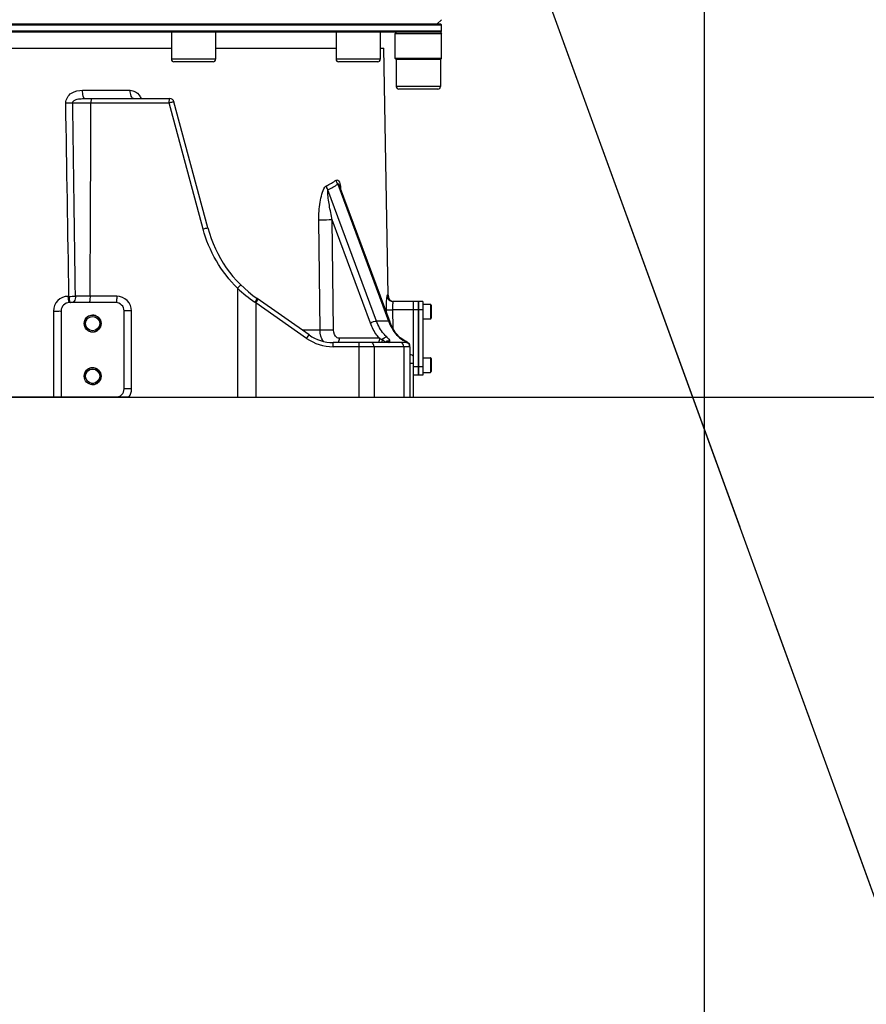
# Model space of a CAD drawing. Header units: millimetres. Extents: x 0 to 12486, y 0 to 8400.
# Tile 85 of 111: x 6461 to 6863, y 4763 to 5231. Entities that reach past the tile are written whole.
import ezdxf

# ---------------------------------------------------------------- set-up
doc = ezdxf.new("R2010")
doc.units = ezdxf.units.MM
doc.header["$LTSCALE"] = 653.4
doc.linetypes.add('CENTER', pattern=[0.6, 0.375, -0.075, 0.075, -0.075])
doc.layers.get('0').update_dxf_attribs({"linetype": 'CONTINUOUS'})
for name, color, linetype in [('03__ASM_ALL_CURVES', 7, 'CONTINUOUS'), ('304103000034DXF_CONTINUOUS_LINE', 7, 'CONTINUOUS'), ('304103000046DXF_CONTINUOUS_LINE', 7, 'CONTINUOUS'), ('304104000389DXF_CONTINUOUS_LINE', 7, 'CONTINUOUS'), ('304105000042DXF_CONTINUOUS_LINE', 7, 'CONTINUOUS'), ('304105000239DXF_CONTINUOUS_LINE', 7, 'CONTINUOUS'), ('304106000067DXF_CONTINUOUS_LINE', 7, 'CONTINUOUS'), ('501023000069DXF_CONTINUOUS_LINE', 7, 'CONTINUOUS'), ('501023000197DXF_CONTINUOUS_LINE', 7, 'CONTINUOUS'), ('501023000198DXF_CONTINUOUS_LINE', 7, 'CONTINUOUS'), ('DEFAULT_1', 7, 'CENTER'), ('DRW0004_DXF_DIMENSION', 7, 'CONTINUOUS')]:
    doc.layers.add(name, color=color, linetype=linetype)
doc.styles.get("Standard").update_dxf_attribs({"font": 'txt', "width": 0.7})
doc.dimstyles.new('DIMSTYLE_10', dxfattribs={"dimtxt": 100, "dimasz": 60, "dimexe": 1.5, "dimexo": 0, "dimgap": 1.25, "dimtad": 0, "dimtih": 1, "dimtoh": 1, "dimdsep": 46, "dimtxsty": 'Standard', "dimblk": '_FILLED', "dimblk1": '_FILLED', "dimblk2": '_FILLED', "dimcen": 0.09, "dimclrt": 5, "dimazin": 2, "dimtp": 0.1, "dimtm": 0.1, "dimtfac": 1, "dimtofl": 0, "dimtmove": 0, "dimatfit": 3, "dimldrblk": '_FILLED', "dimfxl": 0, "dimtolj": 1, "dimarcsym": 0})
doc.dimstyles.new('DIMSTYLE_11', dxfattribs={"dimtxt": 100, "dimasz": 60, "dimexe": 1.5, "dimexo": 0, "dimgap": 1.25, "dimtad": 0, "dimtih": 1, "dimtoh": 1, "dimdsep": 46, "dimtxsty": 'Standard', "dimblk": '_FILLED', "dimblk1": '_FILLED', "dimblk2": '_FILLED', "dimcen": 0.09, "dimclrt": 5, "dimazin": 2, "dimtp": 0.5, "dimtm": 0.5, "dimtfac": 1, "dimtofl": 0, "dimtmove": 0, "dimatfit": 3, "dimldrblk": '_FILLED', "dimfxl": 0, "dimtolj": 1, "dimarcsym": 0})
doc.dimstyles.new('DIMSTYLE_12', dxfattribs={"dimtxt": 100, "dimasz": 60, "dimexe": 1.5, "dimexo": 0, "dimgap": 1.25, "dimtad": 0, "dimtih": 1, "dimtoh": 1, "dimdsep": 46, "dimtxsty": 'Standard', "dimblk": '_FILLED', "dimblk1": '_FILLED', "dimblk2": '_FILLED', "dimcen": 0.09, "dimclrt": 5, "dimazin": 2, "dimtp": 0.8, "dimtm": 0.8, "dimtfac": 1, "dimtofl": 0, "dimtmove": 0, "dimatfit": 3, "dimldrblk": '_FILLED', "dimfxl": 0, "dimtolj": 1, "dimarcsym": 0})
doc.dimstyles.new('DIMSTYLE_13', dxfattribs={"dimtxt": 100, "dimasz": 60, "dimexe": 1.5, "dimexo": 0, "dimgap": 1.25, "dimtad": 0, "dimtih": 1, "dimtoh": 1, "dimdsep": 46, "dimtxsty": 'Standard', "dimblk": '_FILLED', "dimblk1": '_FILLED', "dimblk2": '_FILLED', "dimcen": 0.09, "dimclrt": 5, "dimazin": 2, "dimtp": 2, "dimtm": 2, "dimtfac": 1, "dimtofl": 0, "dimtmove": 0, "dimatfit": 3, "dimldrblk": '_FILLED', "dimfxl": 0, "dimtolj": 1, "dimarcsym": 0})
doc.dimstyles.new('DIMSTYLE_9', dxfattribs={"dimtxt": 100, "dimasz": 60, "dimexe": 1.5, "dimexo": 0, "dimgap": 1.25, "dimtad": 0, "dimtih": 1, "dimtoh": 1, "dimdsep": 46, "dimtxsty": 'Standard', "dimblk": '_FILLED', "dimblk1": '_FILLED', "dimblk2": '_FILLED', "dimcen": 0.09, "dimclrt": 5, "dimazin": 2, "dimtp": 1.2, "dimtm": 1.2, "dimtfac": 1, "dimtofl": 0, "dimtmove": 0, "dimatfit": 3, "dimldrblk": '_FILLED', "dimfxl": 0, "dimtolj": 1, "dimarcsym": 0})

# ---------------------------------------------------------------- blocks, each defined once
blk = doc.blocks.new('*D20')
at = {"layer": 'DRW0004_DXF_DIMENSION', "color": 2, "linetype": 'Continuous'}
blk.add_line((6786.31, 5314.06), (6786.31, 3726.43), dxfattribs=at)
at = {"layer": 'DRW0004_DXF_DIMENSION', "color": 5, "linetype": 'Continuous', "insert": (6661.31, 3676.43), "char_height": 100, "width": 210, "attachment_point": 3, "rotation": 90, "line_spacing_factor": 0.9}
blk.add_mtext('350', dxfattribs=at)
blk = doc.blocks.new('_FILLED')
at = {"color": 0, "linetype": 'ByBlock'}
blk.add_solid([(0, 0), (-1, 0.1167), (-1, -0.1167)], dxfattribs=at)
blk = doc.blocks.new('*D22')
at = {"layer": 'DRW0004_DXF_DIMENSION', "color": 2, "linetype": 'Continuous'}
for p, q in [((6872.61, 3935.83), (7970.87, 3935.83)), ((7970.87, 3935.83), (8684.37, 3580.93)), ((8684.37, 3580.93), (8725.51, 3580.93))]:
    blk.add_line(p, q, dxfattribs=at)
at = {"layer": 'DRW0004_DXF_DIMENSION', "color": 5, "linetype": 'Continuous', "insert": (8775.51, 3705.93), "char_height": 100, "width": 490, "attachment_point": 1, "line_spacing_factor": 0.9}
blk.add_mtext('1115.72', dxfattribs=at)
blk = doc.blocks.new('*D23')
at = {"layer": 'DRW0004_DXF_DIMENSION', "color": 2, "linetype": 'Continuous'}
blk.add_line((6564.22, 5051.55), (8725.51, 5051.55), dxfattribs=at)
at = {"layer": 'DRW0004_DXF_DIMENSION', "color": 5, "linetype": 'Continuous', "insert": (8775.51, 5176.55), "char_height": 100, "width": 70, "attachment_point": 1, "line_spacing_factor": 0.9}
blk.add_mtext('0', dxfattribs=at)
blk = doc.blocks.new('*D25')
at = {"layer": 'DRW0004_DXF_DIMENSION', "color": 2, "linetype": 'Continuous'}
blk.add_line((6786.31, 5314.06), (8725.51, 5314.06), dxfattribs=at)
at = {"layer": 'DRW0004_DXF_DIMENSION', "color": 5, "linetype": 'Continuous', "insert": (8775.51, 5439.06), "char_height": 100, "width": 420, "attachment_point": 1, "line_spacing_factor": 0.9}
blk.add_mtext('262.51', dxfattribs=at)
blk = doc.blocks.new('*D26')
at = {"layer": 'DRW0004_DXF_DIMENSION', "color": 2, "linetype": 'Continuous'}
blk.add_line((6540.12, 5925.75), (8725.51, 5925.75), dxfattribs=at)
at = {"layer": 'DRW0004_DXF_DIMENSION', "color": 5, "linetype": 'Continuous', "insert": (8775.51, 6050.75), "char_height": 100, "width": 350, "attachment_point": 1, "line_spacing_factor": 0.9}
blk.add_mtext('874.2', dxfattribs=at)
blk = doc.blocks.new('*D27')
at = {"layer": 'DRW0004_DXF_DIMENSION', "color": 2, "linetype": 'Continuous'}
blk.add_line((6585.31, 7291.93), (8725.51, 7291.93), dxfattribs=at)
at = {"layer": 'DRW0004_DXF_DIMENSION', "color": 5, "linetype": 'Continuous', "insert": (8775.51, 7416.93), "char_height": 100, "width": 490, "attachment_point": 1, "line_spacing_factor": 0.9}
blk.add_mtext('2240.38', dxfattribs=at)
blk = doc.blocks.new('*D33')
at = {"layer": 'DRW0004_DXF_DIMENSION', "color": 2, "linetype": 'Continuous'}
blk.add_line((5421.73, 4788.1), (4432.74, 4788.1), dxfattribs=at)
at = {"layer": 'DRW0004_DXF_DIMENSION', "color": 5, "linetype": 'Continuous', "insert": (4382.74, 4913.1), "char_height": 100, "width": 420, "attachment_point": 3, "line_spacing_factor": 0.9}
blk.add_mtext('263.45', dxfattribs=at)
blk = doc.blocks.new('*D34')
at = {"layer": 'DRW0004_DXF_DIMENSION', "color": 2, "linetype": 'Continuous'}
blk.add_line((6512.58, 5051.55), (4432.74, 5051.55), dxfattribs=at)
at = {"layer": 'DRW0004_DXF_DIMENSION', "color": 5, "linetype": 'Continuous', "insert": (4382.74, 5176.55), "char_height": 100, "width": 70, "attachment_point": 3, "line_spacing_factor": 0.9}
blk.add_mtext('0', dxfattribs=at)
blk = doc.blocks.new('*D35')
at = {"layer": 'DRW0004_DXF_DIMENSION', "color": 2, "linetype": 'Continuous'}
blk.add_line((6585.31, 3985.03), (4432.74, 3985.03), dxfattribs=at)
at = {"layer": 'DRW0004_DXF_DIMENSION', "color": 5, "linetype": 'Continuous', "insert": (4382.74, 4110.03), "char_height": 100, "width": 490, "attachment_point": 3, "line_spacing_factor": 0.9}
blk.add_mtext('1066.52', dxfattribs=at)

msp = doc.modelspace()

# ---------------------------------------------------------------- linework, layer by layer
at = {"color": 2, "linetype": 'Continuous'}
for centre, radius, start, end in [((6585.31, 5588.549), 1703.38, 290, 180), ((6356.655, 4699.324), 750, 287.750574, 55.049128)]:
    msp.add_arc(centre, radius, start, end, dxfattribs=at)
at = {"layer": '03__ASM_ALL_CURVES', "color": 4, "linetype": 'Continuous'}
msp.add_line((6585.31, 5588.549), (6872.607, 4799.207), dxfattribs=at)
for centre, radius, start, end in [((6585.31, 5588.549), 1703.38, 290, 180), ((6356.655, 4699.324), 750, 287.750574, 55.049128)]:
    msp.add_arc(centre, radius, start, end, dxfattribs=at)
at = {"layer": '304103000034DXF_CONTINUOUS_LINE', "color": 7, "linetype": 'Continuous'}
msp.add_line((6659.31, 5229.049), (6661.31, 5231.049), dxfattribs=at)
at = {"layer": '304103000046DXF_CONTINUOUS_LINE', "color": 7, "linetype": 'Continuous'}
for p, q in [((6446.81, 5217.549), (6532.81, 5217.549)), ((6553.81, 5217.549), (6611.14, 5217.549)), ((6632.14, 5217.549), (6633.808, 5217.549)), ((6635.862, 5099.996), (6633.81, 5217.549)), ((6491.664, 5193.549), (6532.101, 5193.549)), ((6550.12, 5132.03), (6534.033, 5192.066)), ((6612.608, 5152.234), (6636.665, 5087.412)), ((6598.288, 5081.166), (6573.661, 5098.41)), ((6506.31, 5096.549), (6484.31, 5096.549)), ((6647.81, 5097.049), (6638.407, 5097.049)), ((6647.81, 5097.049), (6647.81, 5051.549)), ((6480.31, 5092.549), (6480.31, 5051.549)), ((6510.31, 5055.549), (6510.31, 5092.549)), ((6643.405, 5078.614), (6641.677, 5079.808)), ((6644.31, 5077.549), (6609.76, 5077.549)), ((6644.022, 5078.276), (6643.405, 5078.614)), ((6644.537, 5077.996), (6644.022, 5078.276)), ((6646.163, 5076.496), (6645.76, 5077.14)), ((6646.31, 5075.731), (6646.163, 5076.496)), ((6646.31, 5075.549), (6646.31, 5051.549)), ((6226.31, 5051.549), (6647.81, 5051.549))]:
    msp.add_line(p, q, dxfattribs=at)
at = {"layer": '304103000046DXF_CONTINUOUS_LINE', "color": 9, "linetype": 'Continuous'}
for p, q in [((6490.567, 5197.479), (6513.243, 5197.479)), ((6485.877, 5191.55), (6494.486, 5191.549)), ((6494.486, 5191.549), (6531.754, 5191.549)), ((6547.841, 5131.513), (6531.754, 5191.549)), ((6630.436, 5087.701), (6607.256, 5150.16)), ((6611.973, 5152.853), (6636.152, 5087.702)), ((6603.511, 5083.409), (6602.894, 5135.78)), ((6627.541, 5086.716), (6609.307, 5135.849)), ((6609.921, 5083.479), (6609.307, 5135.849)), ((6564.221, 5103.388), (6564.221, 5051.549)), ((6484.082, 5099.496), (6483.6, 5099.496)), ((6494.112, 5099.549), (6487.131, 5099.541)), ((6506.831, 5099.549), (6494.112, 5099.549)), ((6635.862, 5099.996), (6635.414, 5099.996)), ((6572.903, 5096.499), (6572.497, 5096.772)), ((6572.903, 5096.499), (6574.05, 5098.138)), ((6597.141, 5079.527), (6572.903, 5096.499)), ((6572.903, 5096.499), (6572.903, 5051.549)), ((6476.704, 5092.496), (6476.706, 5051.549)), ((6513.831, 5092.549), (6510.31, 5092.549)), ((6513.831, 5055.549), (6513.831, 5092.549)), ((6634.951, 5093.119), (6634.969, 5091.981)), ((6647.81, 5093.119), (6637.935, 5093.119)), ((6637.935, 5093.119), (6638.072, 5084.443)), ((6636.152, 5087.702), (6630.436, 5087.701)), ((6603.511, 5083.409), (6595.085, 5083.409)), ((6597.141, 5079.527), (6598.288, 5081.166)), ((6631.805, 5079.549), (6612.604, 5079.549)), ((6609.76, 5075.549), (6609.76, 5077.549)), ((6646.31, 5075.549), (6609.76, 5075.549)), ((6622.168, 5051.549), (6622.168, 5077.549)), ((6629.239, 5075.549), (6629.239, 5051.549)), ((6643.405, 5078.614), (6642.971, 5078.743)), ((6643.381, 5075.549), (6643.381, 5051.549)), ((6513.831, 5055.549), (6510.31, 5055.549))]:
    msp.add_line(p, q, dxfattribs=at)
for points in [[(6607.183, 5149.448), (6607.194, 5149.746), (6607.218, 5149.984), (6607.256, 5150.16)], [(6611.973, 5152.853), (6612.019, 5153.039), (6612.094, 5153.121), (6612.197, 5153.071), (6612.326, 5152.885)]]:
    msp.add_lwpolyline(points, dxfattribs=at)
at = {"layer": '304103000046DXF_CONTINUOUS_LINE', "color": 7, "linetype": 'Continuous'}
for points in [[(6641.677, 5079.808), (6639.489, 5082.136), (6637.65, 5085.131), (6636.665, 5087.411)], [(6645.76, 5077.14), (6645.339, 5077.513), (6644.961, 5077.757), (6644.537, 5077.996)]]:
    msp.add_lwpolyline(points, dxfattribs=at)
for centre, radius in [((6495.31, 5086.549), 4), ((6495.31, 5086.549), 3.4), ((6495.31, 5061.549), 4), ((6495.31, 5061.549), 3.4)]:
    msp.add_circle(centre, radius, dxfattribs=at)
for centre, radius, start, end in [((6532.101, 5191.549), 2, 15, 90), ((6608.075, 5147.559), 60, 194.99999, 234.99996), ((6638.862, 5100.049), 3, 181, 261.41915), ((6484.31, 5092.549), 4, 90, 180), ((6506.31, 5092.549), 4, 0, 90), ((6609.76, 5097.549), 20, 235, 270), ((6644.31, 5075.549), 2, 0, 90), ((6506.31, 5055.549), 4, 270, 360)]:
    msp.add_arc(centre, radius, start, end, dxfattribs=at)
at = {"layer": '304103000046DXF_CONTINUOUS_LINE', "color": 9, "linetype": 'Continuous'}
for centre, radius, start, end in [((6479.399, 5432.735), 241.272, 270.74273, 271.5386), ((-10885.28, 5216.301), 17379.784, 359.6151026, 359.9184011), ((6593.049, 5180.558), 31.535, 295.35474, 305.08742), ((6593.636, 5179.495), 32.342, 294.90552, 304.53938), ((6592.577, 5148.028), 21.02, 7.77046, 10.3266), ((6585.852, 5147.115), 27.806, 5.42625, 7.76261), ((6608.287, 5150.03), 64.166, 226.62618, 236.09866), ((6480.575, 5443.643), 344.164, 270.58387, 271.09147), ((6660.155, 5093.73), 22.228, 179.47958, 181.57757), ((6658.832, 5093.739), 20.905, 178.8734, 179.4708), ((6659.055, 5096.037), 24.373, 199.99731, 201.13564), ((6609.76, 5097.549), 22, 235, 270)]:
    msp.add_arc(centre, radius, start, end, dxfattribs=at)
at = {"layer": '304103000046DXF_CONTINUOUS_LINE', "color": 2, "linetype": 'Continuous'}
for centre in [(6495.31, 5086.549), (6495.31, 5061.549)]:
    msp.add_arc(centre, 4, 255, 195, dxfattribs=at)
at = {"layer": '304103000046DXF_CONTINUOUS_LINE', "color": 9, "linetype": 'Continuous'}
for points, knots in [([(6482.526, 5191.484), (6482.499, 5193.289), (6484.942, 5196.942), (6488.747, 5197.479), (6490.567, 5197.479)], [0, 0, 0, 0, 0.4981006, 1, 1, 1, 1]), ([(6491.664, 5193.549), (6491.204, 5193.549), (6490.662, 5195.404), (6490.572, 5196.545), (6490.567, 5197.479)], [0, 0, 0, 0, 0.330086, 1, 1, 1, 1]), ([(6514.798, 5193.549), (6514.271, 5193.549), (6513.335, 5195.202), (6513.25, 5196.538), (6513.243, 5197.479)], [0, 0, 0, 0, 0.3593015, 1, 1, 1, 1]), ([(6513.243, 5197.479), (6514.876, 5197.479), (6517.185, 5196.123), (6518.145, 5194.11), (6518.333, 5193.552)], [0, 0, 0, 0, 0.7349083, 1, 1, 1, 1]), ([(6485.877, 5191.55), (6485.855, 5192.089), (6487.102, 5193.221), (6489.214, 5193.438), (6490.849, 5193.549), (6491.664, 5193.549)], [0, 0, 0, 0, 0.2491898, 0.6236761, 1, 1, 1, 1]), ([(6494.834, 5193.549), (6494.622, 5193.549), (6494.573, 5192.52), (6494.486, 5192.022), (6494.486, 5191.549)], [0, 0, 0, 0, 0.3093047, 1, 1, 1, 1]), ([(6531.754, 5191.549), (6531.754, 5192.014), (6531.848, 5192.513), (6531.883, 5193.549), (6532.101, 5193.549)], [0, 0, 0, 0, 0.6807883, 1, 1, 1, 1]), ([(6531.754, 5191.549), (6532.276, 5191.693), (6533.049, 5191.961), (6533.67, 5191.97), (6534.017, 5192.128), (6534.033, 5192.066)], [0, 0, 0, 0, 0.6945475, 0.9180177, 1, 1, 1, 1]), ([(6602.894, 5135.78), (6602.861, 5138.599), (6603.149, 5142.79), (6604.274, 5147.98), (6605.113, 5150.423), (6605.81, 5151.374)], [0, 0, 0, 0, 0.5283877, 0.7791395, 1, 1, 1, 1]), ([(6605.81, 5151.374), (6605.916, 5151.519), (6606.069, 5151.789), (6606.41, 5151.965), (6606.543, 5151.926)], [0, 0, 0, 0, 0.5643537, 1, 1, 1, 1]), ([(6612.326, 5152.885), (6612.382, 5152.784), (6612.485, 5152.571), (6612.573, 5152.351), (6612.615, 5152.237)], [0, 0, 0, 0, 0.4886421, 1, 1, 1, 1]), ([(6609.307, 5135.849), (6608.782, 5138.15), (6607.951, 5142.655), (6607.155, 5147.216), (6607.183, 5149.448)], [0, 0, 0, 0, 0.5140082, 1, 1, 1, 1]), ([(6609.307, 5135.849), (6608.813, 5135.835), (6606.675, 5135.793), (6604.537, 5135.764), (6602.894, 5135.78)], [0, 0, 0, 0, 0.2312896, 1, 1, 1, 1]), ([(6547.841, 5131.513), (6548.363, 5131.657), (6549.136, 5131.925), (6549.756, 5131.934), (6550.103, 5132.092), (6550.12, 5132.03)], [0, 0, 0, 0, 0.6946632, 0.9180966, 1, 1, 1, 1]), ([(6564.221, 5103.388), (6564.582, 5103.767), (6565.046, 5104.043), (6565.805, 5104.977), (6565.971, 5104.813)], [0, 0, 0, 0, 0.6916166, 1, 1, 1, 1]), ([(6483.6, 5099.496), (6481.843, 5099.496), (6478.157, 5097.985), (6476.703, 5094.285), (6476.704, 5092.496)], [0, 0, 0, 0, 0.4955078, 1, 1, 1, 1]), ([(6483.6, 5099.496), (6483.602, 5098.797), (6483.686, 5097.988), (6483.979, 5096.549), (6484.31, 5096.549)], [0, 0, 0, 0, 0.6785145, 1, 1, 1, 1]), ([(6487.131, 5099.541), (6487.13, 5099.157), (6487.051, 5098.073), (6486.344, 5096.549), (6485.562, 5096.549)], [0, 0, 0, 0, 0.3292868, 1, 1, 1, 1]), ([(6494.113, 5099.549), (6494.113, 5098.84), (6493.983, 5098.092), (6493.91, 5096.549), (6493.592, 5096.549)], [0, 0, 0, 0, 0.6906158, 1, 1, 1, 1]), ([(6506.831, 5099.549), (6506.831, 5098.84), (6506.701, 5098.092), (6506.628, 5096.549), (6506.31, 5096.549)], [0, 0, 0, 0, 0.6906161, 1, 1, 1, 1]), ([(6513.831, 5092.549), (6513.831, 5094.343), (6512.328, 5098.065), (6508.609, 5099.549), (6506.831, 5099.549)], [0, 0, 0, 0, 0.502319, 1, 1, 1, 1]), ([(6572.497, 5096.772), (6572.769, 5097.16), (6573.206, 5097.383), (6573.5, 5098.523), (6573.661, 5098.41)], [0, 0, 0, 0, 0.7068891, 1, 1, 1, 1]), ([(6635.414, 5099.996), (6635.228, 5099.997), (6635.252, 5098.954), (6634.983, 5097.848), (6634.961, 5095.569), (6634.938, 5093.994), (6634.951, 5093.119)], [0, 0, 0, 0, 0.0807174, 0.2980299, 0.6203363, 1, 1, 1, 1]), ([(6635.414, 5099.996), (6635.427, 5099.24), (6636.077, 5097.676), (6637.651, 5097.049), (6638.407, 5097.049)], [0, 0, 0, 0, 0.5003941, 1, 1, 1, 1]), ([(6484.297, 5097.409), (6484.35, 5097.19), (6484.425, 5096.879), (6484.683, 5096.549), (6484.8, 5096.549)], [0, 0, 0, 0, 0.6581813, 1, 1, 1, 1]), ([(6638.162, 5096.53), (6638.128, 5096.383), (6637.989, 5095.597), (6637.944, 5094.797), (6637.931, 5094.15)], [0, 0, 0, 0, 0.1888834, 1, 1, 1, 1]), ([(6638.407, 5097.049), (6638.346, 5097.049), (6638.232, 5096.826), (6638.192, 5096.662), (6638.162, 5096.53)], [0, 0, 0, 0, 0.3081897, 1, 1, 1, 1]), ([(6476.704, 5092.496), (6477.143, 5092.495), (6477.951, 5092.517), (6479.154, 5092.444), (6479.716, 5092.627), (6480.31, 5092.452), (6480.31, 5092.549)], [0, 0, 0, 0, 0.3657887, 0.693335, 0.9192649, 1, 1, 1, 1]), ([(6634.951, 5093.119), (6635.053, 5093.103), (6636.053, 5093.115), (6637.044, 5093.105), (6637.935, 5093.119)], [0, 0, 0, 0, 0.1034804, 1, 1, 1, 1]), ([(6631.805, 5079.549), (6631.359, 5080.026), (6629.578, 5082.179), (6628.285, 5084.712), (6627.541, 5086.716)], [0, 0, 0, 0, 0.233734, 1, 1, 1, 1]), ([(6635.219, 5080.212), (6634.711, 5080.667), (6632.646, 5082.828), (6631.221, 5085.542), (6630.436, 5087.701)], [0, 0, 0, 0, 0.2290104, 1, 1, 1, 1]), ([(6636.749, 5087.447), (6636.705, 5087.506), (6636.442, 5087.547), (6636.23, 5087.493), (6636.079, 5087.456)], [0, 0, 0, 0, 0.3202691, 1, 1, 1, 1]), ([(6636.322, 5087.249), (6636.69, 5086.296), (6638.199, 5083.005), (6640.693, 5080.025), (6642.971, 5078.743)], [0, 0, 0, 0, 0.2809415, 1, 1, 1, 1]), ([(6609.921, 5083.479), (6609.427, 5083.465), (6607.291, 5083.423), (6605.153, 5083.393), (6603.511, 5083.409)], [0, 0, 0, 0, 0.2312021, 1, 1, 1, 1]), ([(6612.604, 5079.549), (6612.258, 5079.549), (6610.562, 5080.093), (6609.937, 5082.141), (6609.921, 5083.479)], [0, 0, 0, 0, 0.205507, 1, 1, 1, 1]), ([(6636.759, 5078.387), (6636.824, 5078.635), (6636.151, 5079.362), (6635.629, 5079.846), (6635.219, 5080.212)], [0, 0, 0, 0, 0.3178993, 1, 1, 1, 1]), ([(6634.528, 5077.666), (6634.465, 5077.754), (6634.276, 5077.939), (6634.074, 5078.104), (6633.952, 5078.199)], [0, 0, 0, 0, 0.4127956, 1, 1, 1, 1]), ([(6634.595, 5077.544), (6634.588, 5077.564), (6634.569, 5077.607), (6634.543, 5077.646), (6634.528, 5077.666)], [0, 0, 0, 0, 0.4555288, 1, 1, 1, 1]), ([(6634.604, 5077.497), (6634.675, 5077.611), (6634.836, 5077.836), (6635.027, 5078.037), (6635.135, 5078.129)], [0, 0, 0, 0, 0.4869784, 1, 1, 1, 1]), ([(6635.135, 5078.129), (6635.25, 5078.226), (6635.492, 5078.394), (6635.798, 5078.433), (6635.933, 5078.402)], [0, 0, 0, 0, 0.5217288, 1, 1, 1, 1]), ([(6635.933, 5078.402), (6635.982, 5078.391), (6636.084, 5078.355), (6636.175, 5078.297), (6636.22, 5078.263)], [0, 0, 0, 0, 0.4753521, 1, 1, 1, 1]), ([(6636.22, 5078.263), (6636.251, 5078.239), (6636.312, 5078.185), (6636.368, 5078.125), (6636.395, 5078.092)], [0, 0, 0, 0, 0.4769726, 1, 1, 1, 1]), ([(6636.31, 5077.549), (6636.412, 5077.549), (6636.631, 5077.889), (6636.702, 5078.172), (6636.759, 5078.387)], [0, 0, 0, 0, 0.3140642, 1, 1, 1, 1]), ([(6642.971, 5078.743), (6643.133, 5078.652), (6643.429, 5078.486), (6643.725, 5078.319), (6643.859, 5078.242)], [0, 0, 0, 0, 0.5451145, 1, 1, 1, 1]), ([(6643.859, 5078.242), (6643.964, 5078.181), (6644.143, 5078.075), (6644.318, 5077.961), (6644.387, 5077.908)], [0, 0, 0, 0, 0.583723, 1, 1, 1, 1]), ([(6644.511, 5077.714), (6644.484, 5077.669), (6644.433, 5077.594), (6644.347, 5077.549), (6644.31, 5077.549)], [0, 0, 0, 0, 0.5949189, 1, 1, 1, 1]), ([(6644.387, 5077.908), (6644.429, 5077.875), (6644.495, 5077.832), (6644.525, 5077.737), (6644.511, 5077.714)], [0, 0, 0, 0, 0.6612542, 1, 1, 1, 1]), ([(6645.424, 5077.386), (6645.332, 5077.396), (6645.119, 5077.369), (6644.929, 5077.273), (6644.83, 5077.211)], [0, 0, 0, 0, 0.4416861, 1, 1, 1, 1]), ([(6646.134, 5076.692), (6646.067, 5076.862), (6645.91, 5077.177), (6645.584, 5077.37), (6645.424, 5077.386)], [0, 0, 0, 0, 0.5321702, 1, 1, 1, 1]), ([(6646.31, 5075.731), (6646.31, 5075.889), (6646.278, 5076.216), (6646.195, 5076.534), (6646.134, 5076.692)], [0, 0, 0, 0, 0.4829693, 1, 1, 1, 1]), ([(6647.81, 5067.503), (6647.444, 5067.507), (6647.126, 5067.673), (6646.31, 5067.415), (6646.31, 5067.549)], [0, 0, 0, 0, 0.7317221, 1, 1, 1, 1])]:
    msp.add_open_spline(points, degree=3, knots=knots, dxfattribs=at)
for points in [[(6484.082, 5099.496), (6483.557, 5130.159), (6483.04, 5160.821), (6482.526, 5191.484)], [(6487.131, 5099.541), (6486.722, 5130.211), (6486.303, 5160.881), (6485.877, 5191.55)], [(6611.177, 5154.753), (6611.508, 5154.986), (6612.118, 5154.788), (6612.355, 5154.46)], [(6611.973, 5152.853), (6611.606, 5153.369), (6611.19, 5154.05), (6611.376, 5154.655)], [(6612.355, 5154.46), (6612.905, 5153.701), (6613.088, 5152.718), (6613.257, 5151.796)], [(6607.256, 5150.16), (6606.919, 5150.688), (6606.553, 5151.367), (6606.737, 5151.965)], [(6564.221, 5103.388), (6556.492, 5111.001), (6550.649, 5121.033), (6547.841, 5131.513)], [(6484.082, 5099.496), (6484.085, 5098.797), (6484.131, 5098.089), (6484.297, 5097.409)], [(6627.541, 5086.716), (6628.299, 5087.397), (6629.425, 5087.834), (6630.436, 5087.701)], [(6605.146, 5078.074), (6604.071, 5079.592), (6603.535, 5081.549), (6603.511, 5083.409)], [(6612.604, 5079.549), (6612.604, 5078.855), (6612.463, 5078.144), (6612.177, 5077.513)], [(6631.805, 5079.549), (6631.805, 5078.855), (6631.664, 5078.144), (6631.378, 5077.513)], [(6633.068, 5078.835), (6632.651, 5079.05), (6632.204, 5079.258), (6631.891, 5079.607)], [(6633.068, 5078.835), (6633.476, 5079.582), (6634.374, 5080.312), (6635.219, 5080.212)], [(6629.239, 5075.549), (6629.239, 5076.365), (6628.642, 5077.549), (6627.825, 5077.549)], [(6633.068, 5078.835), (6633.013, 5078.396), (6632.905, 5077.959), (6632.739, 5077.548)], [(6633.952, 5078.199), (6633.666, 5078.421), (6633.368, 5078.63), (6633.068, 5078.835)], [(6643.381, 5075.549), (6643.381, 5076.365), (6642.784, 5077.549), (6641.967, 5077.549)], [(6646.326, 5072.072), (6646.873, 5071.831), (6647.384, 5071.485), (6647.81, 5071.067)], [(6512.576, 5051.549), (6513.375, 5052.696), (6513.831, 5054.151), (6513.831, 5055.549)]]:
    msp.add_open_spline(points, degree=3, dxfattribs=at)
at = {"layer": '304104000389DXF_CONTINUOUS_LINE', "color": 7, "linetype": 'Continuous'}
for p, q in [((6639.81, 5225.049), (6639.31, 5224.549)), ((6660.81, 5225.049), (6661.31, 5224.549)), ((6639.31, 5224.549), (6661.31, 5224.549)), ((6639.31, 5212.549), (6639.31, 5224.549)), ((6661.31, 5212.549), (6661.31, 5224.549)), ((6661.31, 5212.549), (6639.31, 5212.549)), ((6639.81, 5212.049), (6639.31, 5212.549)), ((6660.81, 5212.049), (6639.81, 5212.049)), ((6660.81, 5212.049), (6661.31, 5212.549))]:
    msp.add_line(p, q, dxfattribs=at)
at = {"layer": '304105000042DXF_CONTINUOUS_LINE', "color": 7, "linetype": 'Continuous'}
for p, q in [((6652.41, 5097.049), (6650.41, 5097.049)), ((6650.41, 5062.049), (6650.41, 5097.049)), ((6652.41, 5097.049), (6652.41, 5062.049)), ((6652.41, 5062.049), (6650.41, 5062.049))]:
    msp.add_line(p, q, dxfattribs=at)
at = {"layer": '304105000042DXF_CONTINUOUS_LINE', "color": 9, "linetype": 'Continuous'}
for p, q in [((6652.41, 5093.049), (6650.41, 5093.049)), ((6652.41, 5066.049), (6650.41, 5066.049))]:
    msp.add_line(p, q, dxfattribs=at)
at = {"layer": '304105000239DXF_CONTINUOUS_LINE', "color": 7, "linetype": 'Continuous'}
for p, q in [((6211.31, 5228.549), (6661.31, 5228.549)), ((6661.31, 5225.549), (6211.31, 5225.549)), ((6211.81, 5229.049), (6660.81, 5229.049)), ((6660.81, 5225.049), (6211.81, 5225.049)), ((6660.81, 5229.049), (6661.31, 5228.549)), ((6660.81, 5225.049), (6661.31, 5225.549)), ((6661.31, 5225.549), (6661.31, 5228.549))]:
    msp.add_line(p, q, dxfattribs=at)
at = {"layer": '304106000067DXF_CONTINUOUS_LINE', "color": 7, "linetype": 'Continuous'}
for p, q in [((6650.41, 5097.049), (6647.81, 5097.049)), ((6650.41, 5097.049), (6650.41, 5062.049)), ((6650.41, 5062.049), (6647.81, 5062.049))]:
    msp.add_line(p, q, dxfattribs=at)
at = {"layer": '304106000067DXF_CONTINUOUS_LINE', "color": 9, "linetype": 'Continuous'}
for p, q in [((6650.41, 5093.049), (6647.81, 5093.049)), ((6650.41, 5066.049), (6647.81, 5066.049))]:
    msp.add_line(p, q, dxfattribs=at)
at = {"layer": '501023000069DXF_CONTINUOUS_LINE', "color": 7, "linetype": 'Continuous'}
for p, q in [((6652.41, 5095.777), (6656.01, 5095.777)), ((6656.41, 5095.377), (6656.41, 5089.177)), ((6652.41, 5088.777), (6656.01, 5088.777)), ((6652.41, 5070.321), (6656.01, 5070.321)), ((6656.41, 5069.921), (6656.41, 5063.721)), ((6652.41, 5063.321), (6656.01, 5063.321))]:
    msp.add_line(p, q, dxfattribs=at)
at = {"layer": '501023000069DXF_CONTINUOUS_LINE', "color": 9, "linetype": 'Continuous'}
for p, q in [((6656.01, 5095.777), (6656.01, 5088.777)), ((6656.01, 5070.321), (6656.01, 5063.321))]:
    msp.add_line(p, q, dxfattribs=at)
at = {"layer": '501023000069DXF_CONTINUOUS_LINE', "color": 7, "linetype": 'Continuous'}
for centre, start, end in [((6656.01, 5095.377), 0, 90), ((6656.01, 5089.177), 270, 360), ((6656.01, 5069.921), 0, 90), ((6656.01, 5063.721), 270, 360)]:
    msp.add_arc(centre, 0.4, start, end, dxfattribs=at)
at = {"layer": '501023000197DXF_CONTINUOUS_LINE', "color": 7, "linetype": 'Continuous'}
for p, q in [((6532.81, 5225.049), (6532.81, 5212.249)), ((6548.987, 5225.049), (6548.392, 5225.049)), ((6553.81, 5225.049), (6553.81, 5212.249)), ((6611.14, 5225.049), (6611.14, 5212.249)), ((6632.14, 5225.049), (6632.14, 5212.249)), ((6552.61, 5211.049), (6534.01, 5211.049)), ((6630.94, 5211.049), (6612.34, 5211.049))]:
    msp.add_line(p, q, dxfattribs=at)
at = {"layer": '501023000197DXF_CONTINUOUS_LINE', "color": 9, "linetype": 'Continuous'}
for p, q in [((6553.81, 5212.249), (6532.81, 5212.249)), ((6632.14, 5212.249), (6611.14, 5212.249))]:
    msp.add_line(p, q, dxfattribs=at)
at = {"layer": '501023000197DXF_CONTINUOUS_LINE', "color": 7, "linetype": 'Continuous'}
for centre, start, end in [((6534.01, 5212.249), 180, 270), ((6552.61, 5212.249), 270, 360), ((6612.34, 5212.249), 180, 270), ((6630.94, 5212.249), 270, 360)]:
    msp.add_arc(centre, 1.2, start, end, dxfattribs=at)
at = {"layer": '501023000198DXF_CONTINUOUS_LINE', "color": 7, "linetype": 'Continuous'}
for p, q in [((6660.81, 5212.049), (6639.81, 5212.049)), ((6639.81, 5212.049), (6639.81, 5199.249)), ((6660.81, 5212.049), (6660.81, 5199.249)), ((6659.61, 5198.049), (6641.01, 5198.049))]:
    msp.add_line(p, q, dxfattribs=at)
at = {"layer": '501023000198DXF_CONTINUOUS_LINE', "color": 9, "linetype": 'Continuous'}
msp.add_line((6660.81, 5199.249), (6639.81, 5199.249), dxfattribs=at)
at = {"layer": '501023000198DXF_CONTINUOUS_LINE', "color": 7, "linetype": 'Continuous'}
for centre, start, end in [((6641.01, 5199.249), 180, 270), ((6659.61, 5199.249), 270, 360)]:
    msp.add_arc(centre, 1.2, start, end, dxfattribs=at)
at = {"layer": 'DEFAULT_1', "color": 7, "linetype": 'CENTER'}
msp.add_line((6585.31, 5588.549), (6872.607, 4799.207), dxfattribs=at)

# ---------------------------------------------------------------- dimensions: what is measured, and where the dimension line sits
at = {"layer": 'DRW0004_DXF_DIMENSION', "color": 2, "linetype": 'Continuous'}
for feature_location, offset, dtype, origin, dimstyle, override, picture, middle in [((6585.31, 7291.929), (2140.203, 0), 0, (6585.31, 5051.549), 'DIMSTYLE_13', {"dimgap": 24.999902, "dimtad": 1, "dimtih": 0, "dimtoh": 0}, '*D27', (9022.701, 7366.929)), ((6540.119, 5925.75), (2185.395, 0), 0, (6540.119, 5051.549), 'DIMSTYLE_12', {"dimgap": 25.000258, "dimtad": 1, "dimtih": 0, "dimtoh": 0}, '*D26', (8948.326, 6000.75)), ((6786.31, 5314.056), (1939.203, 0), 0, (6786.31, 5051.549), 'DIMSTYLE_11', {"dimgap": 25.00018, "dimtad": 1, "dimtih": 0, "dimtoh": 0}, '*D25', (8976.763, 5389.056)), ((6786.31, 5314.056), (0, -1587.626), 1, (6436.31, 5314.056), 'DIMSTYLE_11', {"dimgap": 25.000088, "dimtad": 1, "dimtih": 0, "dimtoh": 0}, '*D20', (6711.31, 3571.431)), ((6512.575814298, 5051.548825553), (-2079.832718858, 0), 0, (6512.575814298, 5051.548825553), 'DIMSTYLE_10', {"dimgap": 24.999978, "dimtad": 1, "dimtih": 0, "dimtoh": 0}, '*D34', (4347.743010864, 5126.54881897)), ((6564.220585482, 5051.548825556), (2161.292904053, 0.000000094), 0, (6564.220585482, 5051.548825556), 'DIMSTYLE_10', {"dimgap": 24.999978, "dimtad": 1, "dimtih": 0, "dimtoh": 0}, '*D23', (8810.513338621, 5126.548818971)), ((6585.31, 3985.029), (-2152.567, 0), 0, (6585.31, 5051.549), 'DIMSTYLE_9', {"dimgap": 24.999897, "dimtad": 1, "dimtih": 0, "dimtoh": 0}, '*D35', (4146.493, 4060.029)), ((5421.733, 4788.097), (-988.99, 0), 0, (6512.576, 5051.549), 'DIMSTYLE_11', {"dimgap": 25.000154, "dimtad": 1, "dimtih": 0, "dimtoh": 0}, '*D33', (4174.93, 4863.097)), ((6872.607, 3935.827), (1852.906, -354.901), 0, (6564.221, 5051.549), 'DIMSTYLE_9', {"dimgap": 24.99991, "dimtad": 1, "dimtih": 0, "dimtoh": 0}, '*D22', (9029.264, 3655.926))]:
    dim = msp.add_ordinate_dim(feature_location=feature_location, offset=offset, dtype=dtype, origin=origin, dimstyle=dimstyle, override=override, dxfattribs=at)
    dim.commit()
    dim.dimension.update_dxf_attribs({"geometry": picture, "text_midpoint": middle})

doc.saveas('drawing.dxf')
